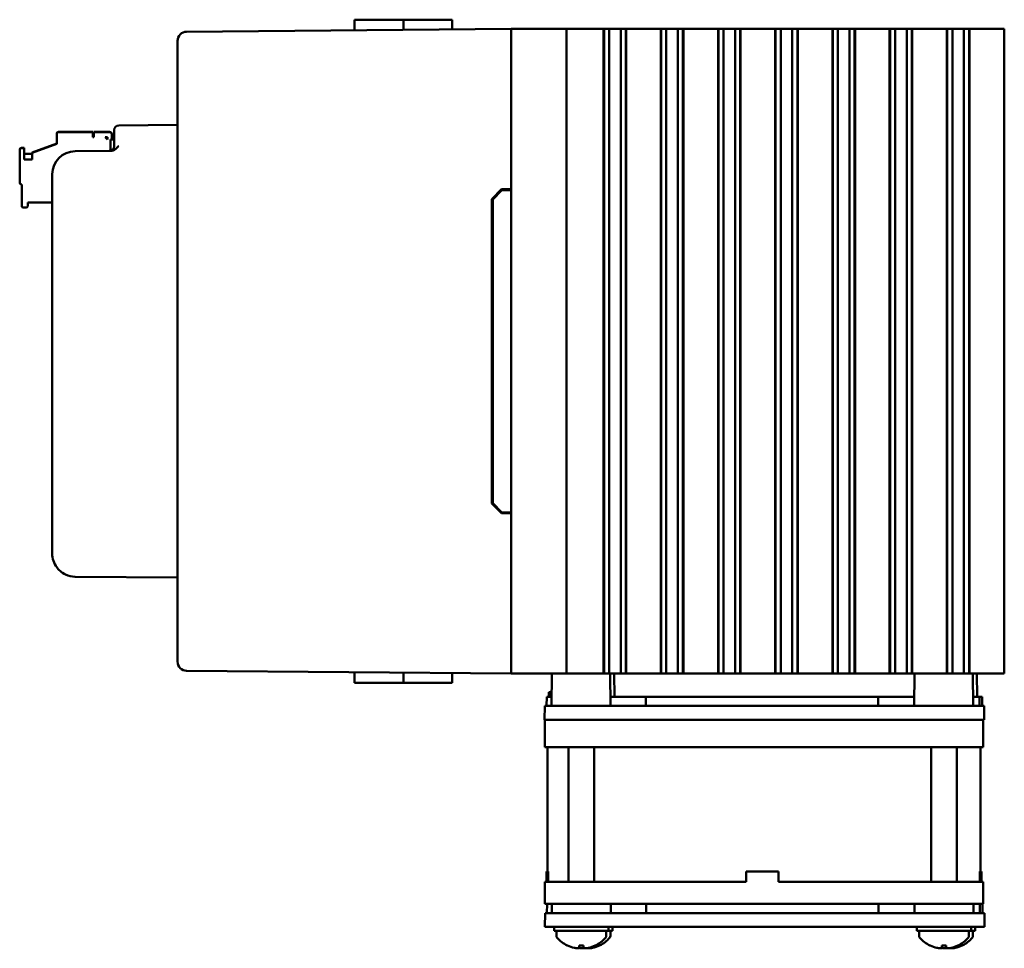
# Model space of a CAD drawing. Header units: inches. Extents: x 1.3 to 23.8, y 0.4 to 18.6.
# Tile 26 of 27: x 13.6 to 18.9, y 6.7 to 11.8. Entities that reach past the tile are written whole.
import ezdxf

# ---------------------------------------------------------------- set-up
doc = ezdxf.new("R2010")
doc.units = ezdxf.units.IN
doc.header["$LTSCALE"] = 0.8
doc.header["$MEASUREMENT"] = 0
doc.layers.add('Visible (ANSI)', color=7, linetype='Continuous', lineweight=50)

msp = doc.modelspace()

# ---------------------------------------------------------------- linework, layer by layer
at = {"layer": 'Visible (ANSI)'}
for p, q in [((15.4156, 11.7526), (15.4151, 11.6952)), ((15.4156, 11.7526), (15.6807, 11.7526)), ((15.6807, 11.7526), (15.6812, 11.6976)), ((15.6807, 11.7526), (15.6958, 11.7526)), ((15.8447, 11.7526), (15.6958, 11.7526)), ((15.8447, 11.7526), (15.9441, 11.7526)), ((15.9441, 11.7526), (15.9446, 11.6998)), ((16.265, 11.7026), (14.5036, 11.6873)), ((16.265, 11.7026), (16.285, 11.7026)), ((16.265, 11.7026), (16.265, 8.2026)), ((16.285, 11.7026), (16.545, 11.7026)), ((16.545, 11.7026), (16.565, 11.7026)), ((16.565, 8.2026), (16.565, 11.7026)), ((16.64, 11.7026), (16.565, 11.7026)), ((16.64, 11.7026), (16.7627, 11.7026)), ((16.7669, 11.7026), (16.7627, 11.7026)), ((16.7669, 11.7026), (16.768, 11.7026)), ((16.7669, 11.7026), (16.7669, 8.2026)), ((16.768, 11.7026), (16.7692, 11.7026)), ((16.768, 11.7026), (16.768, 8.2026)), ((16.7692, 11.7026), (16.7845, 11.7026)), ((16.7692, 11.7026), (16.7692, 8.2026)), ((16.7845, 11.7026), (16.7965, 11.7026)), ((16.7965, 11.7026), (16.8134, 11.7026)), ((16.7965, 11.7026), (16.7965, 8.2026)), ((16.8134, 11.7026), (16.8272, 11.7026)), ((16.8272, 11.7026), (16.8289, 11.7026)), ((16.8289, 11.7026), (16.8427, 11.7026)), ((16.8427, 11.7026), (16.8596, 11.7026)), ((16.8596, 11.7026), (16.8716, 11.7026)), ((16.8596, 8.2026), (16.8596, 11.7026)), ((16.8716, 11.7026), (16.8869, 11.7026)), ((16.8869, 11.7026), (16.8881, 11.7026)), ((16.8869, 11.7026), (16.8869, 8.2026)), ((16.8881, 11.7026), (16.8892, 11.7026)), ((16.8881, 11.7026), (16.8881, 8.2026)), ((16.8934, 11.7026), (16.8892, 11.7026)), ((16.8892, 11.7026), (16.8892, 8.2026)), ((16.8934, 11.7026), (17.0733, 11.7026)), ((17.0774, 11.7026), (17.0733, 11.7026)), ((17.0774, 11.7026), (17.0786, 11.7026)), ((17.0774, 11.7026), (17.0774, 8.2026)), ((17.0786, 11.7026), (17.0797, 11.7026)), ((17.0786, 11.7026), (17.0786, 8.2026)), ((17.0797, 11.7026), (17.095, 11.7026)), ((17.0797, 11.7026), (17.0797, 8.2026)), ((17.095, 11.7026), (17.1071, 11.7026)), ((17.1071, 11.7026), (17.1239, 11.7026)), ((17.1071, 11.7026), (17.1071, 8.2026)), ((17.1239, 11.7026), (17.1378, 11.7026)), ((17.1378, 11.7026), (17.1394, 11.7026)), ((17.1394, 11.7026), (17.1533, 11.7026)), ((17.1533, 11.7026), (17.1701, 11.7026)), ((17.1701, 8.2026), (17.1701, 11.7026)), ((17.1701, 11.7026), (17.1822, 11.7026)), ((17.1822, 11.7026), (17.1975, 11.7026)), ((17.1975, 11.7026), (17.1986, 11.7026)), ((17.1975, 11.7026), (17.1975, 8.2026)), ((17.1986, 11.7026), (17.1998, 11.7026)), ((17.1986, 11.7026), (17.1986, 8.2026)), ((17.2039, 11.7026), (17.1998, 11.7026)), ((17.1998, 11.7026), (17.1998, 8.2026)), ((17.2039, 11.7026), (17.3838, 11.7026)), ((17.388, 11.7026), (17.3838, 11.7026)), ((17.388, 11.7026), (17.3891, 11.7026)), ((17.388, 11.7026), (17.388, 8.2026)), ((17.3891, 11.7026), (17.3903, 11.7026)), ((17.3891, 11.7026), (17.3891, 8.2026)), ((17.3903, 11.7026), (17.4056, 11.7026)), ((17.3903, 11.7026), (17.3903, 8.2026)), ((17.4056, 11.7026), (17.4176, 11.7026)), ((17.4176, 11.7026), (17.4345, 11.7026)), ((17.4176, 11.7026), (17.4176, 8.2026)), ((17.4345, 11.7026), (17.4483, 11.7026)), ((17.4483, 11.7026), (17.45, 11.7026)), ((17.45, 11.7026), (17.4638, 11.7026)), ((17.4638, 11.7026), (17.4807, 11.7026)), ((17.4807, 8.2026), (17.4807, 11.7026)), ((17.4807, 11.7026), (17.4927, 11.7026)), ((17.4927, 11.7026), (17.508, 11.7026)), ((17.508, 11.7026), (17.5092, 11.7026)), ((17.508, 11.7026), (17.508, 8.2026)), ((17.5092, 11.7026), (17.5103, 11.7026)), ((17.5092, 11.7026), (17.5092, 8.2026)), ((17.5145, 11.7026), (17.5103, 11.7026)), ((17.5103, 11.7026), (17.5103, 8.2026)), ((17.5145, 11.7026), (17.6944, 11.7026)), ((17.6985, 11.7026), (17.6944, 11.7026)), ((17.6985, 11.7026), (17.6997, 11.7026)), ((17.6985, 11.7026), (17.6985, 8.2026)), ((17.6997, 11.7026), (17.7008, 11.7026)), ((17.6997, 11.7026), (17.6997, 8.2026)), ((17.7008, 11.7026), (17.7161, 11.7026)), ((17.7008, 11.7026), (17.7008, 8.2026)), ((17.7161, 11.7026), (17.7282, 11.7026)), ((17.7282, 11.7026), (17.745, 11.7026)), ((17.7282, 11.7026), (17.7282, 8.2026)), ((17.745, 11.7026), (17.7589, 11.7026)), ((17.7589, 11.7026), (17.7605, 11.7026)), ((17.7605, 11.7026), (17.7744, 11.7026)), ((17.7744, 11.7026), (17.7912, 11.7026)), ((17.7912, 8.2026), (17.7912, 11.7026)), ((17.7912, 11.7026), (17.8033, 11.7026)), ((17.8033, 11.7026), (17.8186, 11.7026)), ((17.8186, 11.7026), (17.8197, 11.7026)), ((17.8186, 11.7026), (17.8186, 8.2026)), ((17.8197, 11.7026), (17.8209, 11.7026)), ((17.8197, 11.7026), (17.8197, 8.2026)), ((17.8251, 11.7026), (17.8209, 11.7026)), ((17.8209, 11.7026), (17.8209, 8.2026)), ((17.8251, 11.7026), (18.0049, 11.7026)), ((18.0091, 11.7026), (18.0049, 11.7026)), ((18.0091, 11.7026), (18.0102, 11.7026)), ((18.0091, 11.7026), (18.0091, 8.2026)), ((18.0102, 11.7026), (18.0114, 11.7026)), ((18.0102, 11.7026), (18.0102, 8.2026)), ((18.0114, 11.7026), (18.0267, 11.7026)), ((18.0114, 11.7026), (18.0114, 8.2026)), ((18.0267, 11.7026), (18.0387, 11.7026)), ((18.0387, 11.7026), (18.0556, 11.7026)), ((18.0387, 11.7026), (18.0387, 8.2026)), ((18.0556, 11.7026), (18.0695, 11.7026)), ((18.0695, 11.7026), (18.0711, 11.7026)), ((18.0711, 11.7026), (18.085, 11.7026)), ((18.085, 11.7026), (18.1018, 11.7026)), ((18.1018, 8.2026), (18.1018, 11.7026)), ((18.1018, 11.7026), (18.1139, 11.7026)), ((18.1139, 11.7026), (18.1291, 11.7026)), ((18.1291, 11.7026), (18.1303, 11.7026)), ((18.1291, 11.7026), (18.1291, 8.2026)), ((18.1303, 11.7026), (18.1315, 11.7026)), ((18.1303, 11.7026), (18.1303, 8.2026)), ((18.1356, 11.7026), (18.1315, 11.7026)), ((18.1315, 11.7026), (18.1315, 8.2026)), ((18.1356, 11.7026), (18.3155, 11.7026)), ((18.3196, 11.7026), (18.3155, 11.7026)), ((18.3196, 11.7026), (18.3208, 11.7026)), ((18.3196, 11.7026), (18.3196, 8.2026)), ((18.3208, 11.7026), (18.3219, 11.7026)), ((18.3208, 11.7026), (18.3208, 8.2026)), ((18.3219, 11.7026), (18.3372, 11.7026)), ((18.3219, 11.7026), (18.3219, 8.2026)), ((18.3372, 11.7026), (18.3493, 11.7026)), ((18.3493, 11.7026), (18.3661, 11.7026)), ((18.3493, 11.7026), (18.3493, 8.2026)), ((18.3661, 11.7026), (18.38, 11.7026)), ((18.38, 11.7026), (18.3816, 11.7026)), ((18.3816, 11.7026), (18.3955, 11.7026)), ((18.3955, 11.7026), (18.4123, 11.7026)), ((18.4123, 8.2026), (18.4123, 11.7026)), ((18.4123, 11.7026), (18.4244, 11.7026)), ((18.4244, 11.7026), (18.4397, 11.7026)), ((18.4397, 11.7026), (18.4409, 11.7026)), ((18.4397, 11.7026), (18.4397, 8.2026)), ((18.4409, 11.7026), (18.442, 11.7026)), ((18.4409, 11.7026), (18.4409, 8.2026)), ((18.4462, 11.7026), (18.442, 11.7026)), ((18.442, 11.7026), (18.442, 8.2026)), ((18.4462, 11.7026), (18.626, 11.7026)), ((18.6302, 11.7026), (18.626, 11.7026)), ((18.6302, 11.7026), (18.6313, 11.7026)), ((18.6302, 11.7026), (18.6302, 8.2026)), ((18.6313, 11.7026), (18.6325, 11.7026)), ((18.6313, 11.7026), (18.6313, 8.2026)), ((18.6325, 11.7026), (18.6478, 11.7026)), ((18.6325, 11.7026), (18.6325, 8.2026)), ((18.6478, 11.7026), (18.6599, 11.7026)), ((18.6599, 11.7026), (18.6767, 11.7026)), ((18.6599, 11.7026), (18.6599, 8.2026)), ((18.6767, 11.7026), (18.6906, 11.7026)), ((18.6906, 11.7026), (18.6922, 11.7026)), ((18.6922, 11.7026), (18.7061, 11.7026)), ((18.7061, 11.7026), (18.7229, 11.7026)), ((18.7229, 8.2026), (18.7229, 11.7026)), ((18.7229, 11.7026), (18.735, 11.7026)), ((18.735, 11.7026), (18.7503, 11.7026)), ((18.7503, 11.7026), (18.7514, 11.7026)), ((18.7503, 11.7026), (18.7503, 8.2026)), ((18.7514, 11.7026), (18.7526, 11.7026)), ((18.7514, 11.7026), (18.7514, 8.2026)), ((18.7567, 11.7026), (18.7526, 11.7026)), ((18.7526, 11.7026), (18.7526, 8.2026)), ((18.7567, 11.7026), (18.9366, 11.7026)), ((18.9407, 11.7026), (18.9366, 11.7026)), ((18.9407, 11.7026), (18.9419, 11.7026)), ((18.9407, 11.7026), (18.9407, 8.2026)), ((14.454, 11.6368), (14.454, 11.6373)), ((14.454, 11.6368), (14.454, 8.2684)), ((14.454, 11.1811), (14.1348, 11.1784)), ((13.7982, 11.1348), (13.7982, 11.1352)), ((13.7982, 11.1344), (13.7982, 11.1348)), ((13.7982, 11.1344), (13.7982, 11.0793)), ((13.8061, 11.1431), (13.9951, 11.1431)), ((13.8061, 11.1427), (13.9951, 11.1427)), ((13.9951, 11.1427), (13.8061, 11.1427)), ((13.8061, 11.1423), (13.9951, 11.1423)), ((13.8258, 11.1429), (13.8258, 11.1431)), ((13.8258, 11.1431), (13.9951, 11.1431)), ((13.8258, 11.1429), (13.9951, 11.1429)), ((13.8258, 11.1428), (13.8258, 11.1429)), ((13.9951, 11.1429), (13.8258, 11.1429)), ((13.8258, 11.1427), (13.8258, 11.1428)), ((13.8258, 11.1428), (13.9951, 11.1428)), ((13.9951, 11.1428), (13.8258, 11.1428)), ((13.9951, 11.1427), (13.8258, 11.1427)), ((13.8258, 11.1425), (13.8258, 11.1427)), ((13.8258, 11.1427), (13.9951, 11.1427)), ((13.8258, 11.1424), (13.8258, 11.1425)), ((13.8258, 11.1425), (13.9951, 11.1425)), ((13.9951, 11.1425), (13.8258, 11.1425)), ((13.8258, 11.1424), (13.8258, 11.1423)), ((13.8258, 11.1424), (13.9951, 11.1424)), ((13.9951, 11.1424), (13.8258, 11.1424)), ((13.9951, 11.1423), (13.8258, 11.1423)), ((13.9951, 11.1431), (13.9951, 11.1431)), ((13.9951, 11.1431), (13.9951, 11.1429)), ((13.9951, 11.1429), (13.9951, 11.1429)), ((13.9951, 11.1429), (13.9951, 11.1428)), ((13.9951, 11.1428), (13.9951, 11.1428)), ((13.9951, 11.1428), (13.9951, 11.1427)), ((13.9951, 11.1427), (13.9951, 11.1427)), ((13.9951, 11.1427), (13.9951, 11.1427)), ((13.9951, 11.1427), (13.9951, 11.1425)), ((13.9951, 11.1425), (13.9951, 11.1425)), ((13.9951, 11.1425), (13.9951, 11.1424)), ((13.9951, 11.1424), (13.9951, 11.1424)), ((13.9951, 11.1424), (13.9951, 11.1423)), ((13.9951, 11.1147), (13.9951, 11.1423)), ((13.9951, 11.1423), (13.9951, 11.1423)), ((13.999, 11.1431), (14.0856, 11.1431)), ((13.999, 11.1431), (13.999, 11.1427)), ((13.999, 11.1427), (14.0856, 11.1427)), ((14.0856, 11.1427), (13.999, 11.1427)), ((13.999, 11.1427), (13.999, 11.1423)), ((13.999, 11.1423), (14.0856, 11.1423)), ((13.999, 11.1147), (13.999, 11.1423)), ((14.0856, 11.143), (14.0266, 11.143)), ((14.0266, 11.143), (14.0266, 11.143)), ((14.0266, 11.143), (14.0856, 11.143)), ((14.0266, 11.1429), (14.0856, 11.1429)), ((14.0266, 11.1428), (14.0266, 11.1429)), ((14.0266, 11.1427), (14.0266, 11.1428)), ((14.0266, 11.1428), (14.0856, 11.1428)), ((14.0856, 11.1428), (14.0266, 11.1428)), ((14.0856, 11.1427), (14.0266, 11.1427)), ((14.0856, 11.1426), (14.0266, 11.1426)), ((14.0266, 11.1426), (14.0266, 11.1426)), ((14.0266, 11.1426), (14.0856, 11.1426)), ((14.0266, 11.1424), (14.0266, 11.1425)), ((14.0266, 11.1425), (14.0856, 11.1425)), ((14.0266, 11.1423), (14.0266, 11.1424)), ((14.0266, 11.1424), (14.0856, 11.1424)), ((14.0856, 11.1424), (14.0266, 11.1424)), ((14.0856, 11.1423), (14.0266, 11.1423)), ((14.0975, 11.1312), (14.0975, 11.1312)), ((14.0975, 11.1312), (14.0975, 11.1312)), ((14.0975, 11.1312), (14.0975, 11.1311)), ((14.0975, 11.1311), (14.0975, 11.131)), ((14.0975, 11.1309), (14.0975, 11.131)), ((14.0975, 11.1309), (14.0975, 11.1309)), ((14.0975, 11.1309), (14.0975, 11.1308)), ((14.0975, 11.1309), (14.0975, 11.1308)), ((14.0975, 11.1308), (14.0975, 11.1308)), ((14.0975, 11.1307), (14.0975, 11.1308)), ((14.0975, 11.1307), (14.0975, 11.1306)), ((14.0975, 11.1306), (14.0975, 11.1306)), ((14.0975, 11.1306), (14.0975, 11.1305)), ((14.0975, 11.1029), (14.0975, 11.1305)), ((14.0975, 11.1305), (14.0975, 11.1305)), ((14.11, 11.1284), (14.11, 11.1534)), ((14.11, 11.1284), (14.11, 11.0653)), ((13.7982, 11.0801), (13.6644, 11.0313)), ((13.6644, 11.0309), (13.7982, 11.0797)), ((13.7982, 11.0797), (13.6644, 11.031)), ((13.6644, 11.0306), (13.7982, 11.0793)), ((13.9951, 11.1155), (13.999, 11.1155)), ((13.9951, 11.1151), (13.999, 11.1151)), ((13.999, 11.1151), (13.9951, 11.1151)), ((13.999, 11.1147), (13.9951, 11.1147)), ((14.062, 11.1147), (14.0738, 11.1029)), ((14.0738, 11.1147), (14.062, 11.1147)), ((14.0624, 11.1147), (14.0738, 11.1033)), ((14.0738, 11.1033), (14.0624, 11.1147)), ((14.0738, 11.1037), (14.0628, 11.1147)), ((14.0738, 11.1147), (14.0738, 11.1029)), ((14.0896, 11.0407), (14.0896, 11.1029)), ((14.0896, 11.1029), (14.0896, 11.1029)), ((14.0896, 11.1029), (14.11, 11.1029)), ((14.11, 11.1033), (14.0975, 11.1033)), ((13.5975, 11.0482), (13.5975, 11.0486)), ((13.5975, 11.0478), (13.5975, 11.0482)), ((13.5975, 11.0478), (13.5975, 10.8667)), ((13.6053, 11.0564), (13.6211, 11.0564)), ((13.6053, 11.056), (13.6211, 11.056)), ((13.6211, 11.056), (13.6053, 11.056)), ((13.6211, 11.0557), (13.6053, 11.0557)), ((13.6211, 11.056), (13.6211, 11.0564)), ((13.6211, 11.0557), (13.6211, 11.056)), ((13.6211, 10.9942), (13.6211, 11.0557)), ((13.6211, 11.0249), (13.6644, 11.0249)), ((13.6211, 11.0248), (13.6644, 11.0248)), ((13.6211, 11.0246), (13.6644, 11.0246)), ((13.6211, 11.0245), (13.6644, 11.0245)), ((13.6211, 11.0244), (13.6644, 11.0244)), ((13.6211, 11.0242), (13.6644, 11.0242)), ((13.6644, 11.0309), (13.6644, 11.0313)), ((13.6644, 11.0306), (13.6644, 11.031)), ((13.6644, 11.0306), (13.6644, 10.9942)), ((14.0917, 11.0403), (13.8979, 11.0387)), ((13.6644, 10.9942), (13.6211, 10.9942)), ((13.6644, 10.9942), (13.6211, 10.9942)), ((13.774, 10.9137), (13.774, 8.854)), ((13.6053, 10.8588), (13.6093, 10.8588)), ((13.6093, 10.8588), (13.6093, 10.7407)), ((16.16, 10.7788), (16.2129, 10.8322)), ((16.165, 10.7768), (16.215, 10.8272)), ((16.2129, 10.8322), (16.265, 10.8326)), ((16.265, 10.8276), (16.215, 10.8272)), ((13.6408, 10.7407), (13.6408, 10.7604)), ((13.6408, 10.7604), (13.774, 10.7604)), ((16.16, 9.1265), (16.16, 10.7788)), ((16.165, 10.7768), (16.165, 9.1285)), ((13.6171, 10.7328), (13.6329, 10.7328)), ((16.2129, 9.0731), (16.16, 9.1265)), ((16.215, 9.0781), (16.165, 9.1285)), ((16.265, 9.0726), (16.2129, 9.0731)), ((16.265, 9.0776), (16.215, 9.0781)), ((13.8979, 8.729), (14.454, 8.7241)), ((14.454, 8.268), (14.454, 8.2684)), ((14.5036, 8.218), (16.265, 8.2026)), ((15.4156, 8.1526), (15.4151, 8.2101)), ((15.6807, 8.1526), (15.6812, 8.2077)), ((15.9441, 8.1526), (15.9446, 8.2054)), ((16.285, 8.2026), (16.265, 8.2026)), ((16.285, 8.2026), (16.545, 8.2026)), ((16.4859, 8.2026), (16.4844, 8.0276)), ((16.565, 8.2026), (16.545, 8.2026)), ((16.565, 8.2026), (16.6225, 8.2026)), ((16.6225, 8.2026), (16.6783, 8.2026)), ((16.7627, 8.2026), (16.6783, 8.2026)), ((16.7627, 8.2026), (16.7669, 8.2026)), ((16.7669, 8.2026), (16.768, 8.2026)), ((16.768, 8.2026), (16.7692, 8.2026)), ((16.7692, 8.2026), (16.7845, 8.2026)), ((16.7965, 8.2026), (16.7845, 8.2026)), ((16.8134, 8.2026), (16.7965, 8.2026)), ((16.8032, 8.2026), (16.8047, 8.0276)), ((16.8272, 8.2026), (16.8134, 8.2026)), ((16.8251, 8.2026), (16.8262, 8.0776)), ((16.8289, 8.2026), (16.8272, 8.2026)), ((16.8427, 8.2026), (16.8289, 8.2026)), ((16.8596, 8.2026), (16.8427, 8.2026)), ((16.8716, 8.2026), (16.8596, 8.2026)), ((16.8716, 8.2026), (16.8869, 8.2026)), ((16.8869, 8.2026), (16.8881, 8.2026)), ((16.8881, 8.2026), (16.8892, 8.2026)), ((16.8892, 8.2026), (16.8934, 8.2026)), ((17.0733, 8.2026), (16.8934, 8.2026)), ((17.0733, 8.2026), (17.0774, 8.2026)), ((17.0774, 8.2026), (17.0786, 8.2026)), ((17.0786, 8.2026), (17.0797, 8.2026)), ((17.0797, 8.2026), (17.095, 8.2026)), ((17.1071, 8.2026), (17.095, 8.2026)), ((17.1239, 8.2026), (17.1071, 8.2026)), ((17.1378, 8.2026), (17.1239, 8.2026)), ((17.1394, 8.2026), (17.1378, 8.2026)), ((17.1533, 8.2026), (17.1394, 8.2026)), ((17.1701, 8.2026), (17.1533, 8.2026)), ((17.1822, 8.2026), (17.1701, 8.2026)), ((17.1822, 8.2026), (17.1975, 8.2026)), ((17.1975, 8.2026), (17.1986, 8.2026)), ((17.1986, 8.2026), (17.1998, 8.2026)), ((17.1998, 8.2026), (17.2039, 8.2026)), ((17.3838, 8.2026), (17.2039, 8.2026)), ((17.3838, 8.2026), (17.388, 8.2026)), ((17.388, 8.2026), (17.3891, 8.2026)), ((17.3891, 8.2026), (17.3903, 8.2026)), ((17.3903, 8.2026), (17.4056, 8.2026)), ((17.4176, 8.2026), (17.4056, 8.2026)), ((17.4345, 8.2026), (17.4176, 8.2026)), ((17.4483, 8.2026), (17.4345, 8.2026)), ((17.45, 8.2026), (17.4483, 8.2026)), ((17.4638, 8.2026), (17.45, 8.2026)), ((17.4807, 8.2026), (17.4638, 8.2026)), ((17.4927, 8.2026), (17.4807, 8.2026)), ((17.4927, 8.2026), (17.508, 8.2026)), ((17.508, 8.2026), (17.5092, 8.2026)), ((17.5092, 8.2026), (17.5103, 8.2026)), ((17.5103, 8.2026), (17.5145, 8.2026)), ((17.6944, 8.2026), (17.5145, 8.2026)), ((17.6944, 8.2026), (17.6985, 8.2026)), ((17.6985, 8.2026), (17.6997, 8.2026)), ((17.6997, 8.2026), (17.7008, 8.2026)), ((17.7008, 8.2026), (17.7161, 8.2026)), ((17.7282, 8.2026), (17.7161, 8.2026)), ((17.745, 8.2026), (17.7282, 8.2026)), ((17.7589, 8.2026), (17.745, 8.2026)), ((17.7605, 8.2026), (17.7589, 8.2026)), ((17.7744, 8.2026), (17.7605, 8.2026)), ((17.7912, 8.2026), (17.7744, 8.2026)), ((17.8033, 8.2026), (17.7912, 8.2026)), ((17.8033, 8.2026), (17.8186, 8.2026)), ((17.8186, 8.2026), (17.8197, 8.2026)), ((17.8197, 8.2026), (17.8209, 8.2026)), ((17.8209, 8.2026), (17.8251, 8.2026)), ((18.0049, 8.2026), (17.8251, 8.2026)), ((18.0049, 8.2026), (18.0091, 8.2026)), ((18.0091, 8.2026), (18.0102, 8.2026)), ((18.0102, 8.2026), (18.0114, 8.2026)), ((18.0114, 8.2026), (18.0267, 8.2026)), ((18.0387, 8.2026), (18.0267, 8.2026)), ((18.0556, 8.2026), (18.0387, 8.2026)), ((18.0695, 8.2026), (18.0556, 8.2026)), ((18.0711, 8.2026), (18.0695, 8.2026)), ((18.085, 8.2026), (18.0711, 8.2026)), ((18.1018, 8.2026), (18.085, 8.2026)), ((18.1139, 8.2026), (18.1018, 8.2026)), ((18.1139, 8.2026), (18.1291, 8.2026)), ((18.1291, 8.2026), (18.1303, 8.2026)), ((18.1303, 8.2026), (18.1315, 8.2026)), ((18.1315, 8.2026), (18.1356, 8.2026)), ((18.3155, 8.2026), (18.1356, 8.2026)), ((18.3155, 8.2026), (18.3196, 8.2026)), ((18.3196, 8.2026), (18.3208, 8.2026)), ((18.3208, 8.2026), (18.3219, 8.2026)), ((18.3219, 8.2026), (18.3372, 8.2026)), ((18.3493, 8.2026), (18.3372, 8.2026)), ((18.3661, 8.2026), (18.3493, 8.2026)), ((18.38, 8.2026), (18.3661, 8.2026)), ((18.3816, 8.2026), (18.38, 8.2026)), ((18.3955, 8.2026), (18.3816, 8.2026)), ((18.4123, 8.2026), (18.3955, 8.2026)), ((18.4244, 8.2026), (18.4123, 8.2026)), ((18.4244, 8.2026), (18.4397, 8.2026)), ((18.4397, 8.2026), (18.4409, 8.2026)), ((18.4409, 8.2026), (18.442, 8.2026)), ((18.442, 8.2026), (18.4462, 8.2026)), ((18.5266, 8.2026), (18.4462, 8.2026)), ((18.4543, 8.2026), (18.4528, 8.0276)), ((18.5266, 8.2026), (18.6302, 8.2026)), ((18.6302, 8.2026), (18.6313, 8.2026)), ((18.6313, 8.2026), (18.6325, 8.2026)), ((18.6325, 8.2026), (18.6478, 8.2026)), ((18.6599, 8.2026), (18.6478, 8.2026)), ((18.6767, 8.2026), (18.6599, 8.2026)), ((18.6906, 8.2026), (18.6767, 8.2026)), ((18.6922, 8.2026), (18.6906, 8.2026)), ((18.7061, 8.2026), (18.6922, 8.2026)), ((18.7229, 8.2026), (18.7061, 8.2026)), ((18.735, 8.2026), (18.7229, 8.2026)), ((18.735, 8.2026), (18.7503, 8.2026)), ((18.7503, 8.2026), (18.7514, 8.2026)), ((18.7514, 8.2026), (18.7526, 8.2026)), ((18.7526, 8.2026), (18.7567, 8.2026)), ((18.9366, 8.2026), (18.7567, 8.2026)), ((18.7716, 8.2026), (18.7731, 8.0276)), ((18.7935, 8.2026), (18.7946, 8.0776)), ((18.9366, 8.2026), (18.9407, 8.2026)), ((18.9407, 8.2026), (18.9419, 8.2026)), ((15.4156, 8.1526), (15.6807, 8.1526)), ((15.6807, 8.1526), (15.6958, 8.1526)), ((15.8447, 8.1526), (15.6958, 8.1526)), ((15.8447, 8.1526), (15.9441, 8.1526)), ((16.4578, 8.0276), (16.4582, 8.0776)), ((16.4848, 8.0776), (16.4582, 8.0776)), ((16.47, 8.0776), (16.4702, 8.1026)), ((16.4812, 8.1026), (16.4702, 8.1026)), ((16.484, 8.1026), (16.4812, 8.1026)), ((16.4812, 8.0776), (16.4812, 8.1026)), ((16.4851, 8.1026), (16.484, 8.1026)), ((16.4843, 8.0776), (16.484, 8.1026)), ((16.9958, 8.0776), (16.8043, 8.0776)), ((16.9956, 8.0276), (16.9958, 8.0776)), ((18.2575, 8.0776), (16.9958, 8.0776)), ((18.4532, 8.0776), (18.2575, 8.0776)), ((18.2576, 8.0276), (18.2575, 8.0776)), ((18.8072, 8.0776), (18.7727, 8.0776)), ((18.8212, 8.0776), (18.8072, 8.0776)), ((18.8076, 8.0276), (18.8072, 8.0776)), ((18.8217, 8.0276), (18.8212, 8.0776)), ((16.4469, 7.9526), (16.4476, 8.0276)), ((16.4476, 8.0276), (16.5712, 8.0276)), ((16.5712, 8.0276), (18.6819, 8.0276)), ((18.6819, 8.0276), (18.8083, 8.0276)), ((18.8083, 8.0276), (18.8318, 8.0276)), ((18.8318, 8.0276), (18.8318, 8.0276)), ((18.8325, 7.9526), (18.8318, 8.0276)), ((16.4488, 7.9526), (16.4469, 7.9526)), ((16.4488, 7.9526), (16.5479, 7.9526)), ((16.4488, 7.8026), (16.4488, 7.9526)), ((16.5507, 7.9526), (16.5479, 7.9526)), ((16.5705, 7.9526), (16.5507, 7.9526)), ((16.5705, 7.9526), (18.6826, 7.9526)), ((18.7355, 7.9526), (18.6826, 7.9526)), ((18.7355, 7.9526), (18.8087, 7.9526)), ((18.8088, 7.9526), (18.8087, 7.9526)), ((18.809, 7.9526), (18.8088, 7.9526)), ((18.809, 7.9526), (18.8325, 7.9526)), ((18.8266, 7.8026), (18.8266, 7.9526)), ((18.8325, 7.9526), (18.8325, 7.9526)), ((16.5479, 7.8026), (16.4488, 7.8026)), ((16.4627, 7.1286), (16.4627, 7.8026)), ((16.5479, 7.8026), (18.7079, 7.8026)), ((16.5771, 7.0726), (16.5771, 7.8026)), ((16.7151, 7.0726), (16.7151, 7.8026)), ((18.5455, 7.0726), (18.5455, 7.8026)), ((18.6835, 7.0726), (18.6835, 7.8026)), ((18.8087, 7.8026), (18.7079, 7.8026)), ((18.8087, 7.8026), (18.8266, 7.8026)), ((18.8127, 7.1286), (18.8127, 7.8026)), ((18.8266, 7.8026), (18.8266, 7.8026)), ((16.4653, 7.1286), (16.457, 7.1286)), ((16.457, 7.0726), (16.457, 7.1286)), ((16.4653, 7.1286), (16.4653, 7.0726)), ((17.5399, 7.0726), (17.5399, 7.1286)), ((17.7159, 7.1286), (17.5399, 7.1286)), ((17.716, 7.1286), (17.7159, 7.1286)), ((17.7159, 7.0726), (17.7159, 7.1286)), ((17.716, 7.1286), (17.716, 7.0726)), ((18.8169, 7.1286), (18.8086, 7.1286)), ((18.8086, 7.0726), (18.8086, 7.1286)), ((18.8169, 7.0726), (18.8169, 7.1286)), ((18.8184, 7.1286), (18.8169, 7.1286)), ((18.8184, 7.0726), (18.8184, 7.1286)), ((16.4488, 6.9526), (16.4488, 7.0726)), ((16.4488, 7.0726), (16.5479, 7.0726)), ((17.5399, 7.0726), (16.5479, 7.0726)), ((18.7079, 7.0726), (17.7159, 7.0726)), ((18.7079, 7.0726), (18.8087, 7.0726)), ((18.8169, 7.0726), (18.8087, 7.0726)), ((18.8266, 7.0726), (18.8184, 7.0726)), ((18.8266, 6.9526), (18.8266, 7.0726)), ((18.8266, 7.0726), (18.8266, 7.0726)), ((16.5479, 6.9526), (16.4488, 6.9526)), ((16.4594, 6.9026), (16.4598, 6.9526)), ((16.4864, 6.9526), (16.486, 6.9026)), ((18.7079, 6.9526), (16.5479, 6.9526)), ((16.8058, 6.9526), (16.8063, 6.9026)), ((16.9971, 6.9026), (16.9973, 6.9526)), ((18.2592, 6.9026), (18.259, 6.9526)), ((18.4548, 6.9526), (18.4543, 6.9026)), ((18.8087, 6.9526), (18.7079, 6.9526)), ((18.7742, 6.9526), (18.7746, 6.9026)), ((18.8221, 6.9526), (18.8087, 6.9526)), ((18.8092, 6.9026), (18.8088, 6.9526)), ((18.8231, 6.9526), (18.8221, 6.9526)), ((18.8266, 6.9526), (18.8231, 6.9526)), ((18.8236, 6.9026), (18.8231, 6.9526)), ((18.8266, 6.9526), (18.8266, 6.9526)), ((16.4484, 6.8276), (16.4491, 6.9026)), ((16.4491, 6.9026), (16.5727, 6.9026)), ((16.5727, 6.9026), (18.6835, 6.9026)), ((18.6835, 6.9026), (18.8099, 6.9026)), ((18.8099, 6.9026), (18.8338, 6.9026)), ((18.8338, 6.9026), (18.8339, 6.9026)), ((18.8345, 6.8276), (18.8339, 6.9026)), ((16.572, 6.8276), (16.4484, 6.8276)), ((16.4986, 6.8276), (16.4986, 6.8066)), ((16.7936, 6.8066), (16.4986, 6.8066)), ((16.5111, 6.7786), (16.5111, 6.8066)), ((16.572, 6.8276), (18.6841, 6.8276)), ((16.7811, 6.7786), (16.7811, 6.8066)), ((16.7936, 6.8276), (16.7936, 6.8066)), ((16.816, 6.8066), (16.7936, 6.8066)), ((16.8035, 6.7786), (16.8035, 6.8066)), ((16.816, 6.8276), (16.816, 6.8066)), ((18.467, 6.8276), (18.467, 6.8066)), ((18.762, 6.8066), (18.467, 6.8066)), ((18.4795, 6.7786), (18.4795, 6.8066)), ((18.8105, 6.8276), (18.6841, 6.8276)), ((18.7495, 6.7786), (18.7495, 6.8066)), ((18.762, 6.8276), (18.762, 6.8066)), ((18.7844, 6.8066), (18.762, 6.8066)), ((18.7719, 6.7786), (18.7719, 6.8066)), ((18.7844, 6.8276), (18.7844, 6.8066)), ((18.8105, 6.8276), (18.8345, 6.8276)), ((18.8345, 6.8276), (18.8345, 6.8276)), ((16.6339, 6.7268), (16.6583, 6.7268)), ((16.6351, 6.7138), (16.6362, 6.7268)), ((16.6571, 6.7138), (16.656, 6.7268)), ((18.6023, 6.7268), (18.6267, 6.7268)), ((18.6035, 6.7138), (18.6046, 6.7268)), ((18.6255, 6.7138), (18.6244, 6.7268))]:
    msp.add_line(p, q, dxfattribs=at)
for centre, radius, start, end in [((14.504, 11.6373), 0.05, 90.5, 180), ((14.135, 11.1534), 0.025, 90.5, 180), ((14.085, 11.0653), 0.025, 270.5, 0), ((13.899, 10.9137), 0.125, 90.5, 180), ((13.899, 8.854), 0.125, 180, 216.3721), ((14.504, 8.268), 0.05, 180, 269.5), ((16.5261, 6.7786), 0.015, 180, 221.6116), ((16.6461, 6.8851), 0.1755, 221.6116, 244.0262), ((16.6461, 6.8851), 0.1755, 295.9738, 318.3884), ((16.6685, 6.8851), 0.1755, 295.9738, 318.3884), ((16.7661, 6.7786), 0.015, 318.3884, 0), ((16.7885, 6.7786), 0.015, 318.3884, 0), ((18.4945, 6.7786), 0.015, 180, 221.6116), ((18.6145, 6.8851), 0.1755, 221.6116, 244.0262), ((18.6145, 6.8851), 0.1755, 295.9738, 318.3884), ((18.6369, 6.8851), 0.1755, 295.9738, 318.3884), ((18.7345, 6.7786), 0.015, 318.3884, 0), ((18.7569, 6.7786), 0.015, 318.3884, 0), ((16.5717, 6.7324), 0.0056, 244.0262, 266.9688), ((16.7205, 6.7324), 0.0056, 273.0312, 295.9738), ((16.7429, 6.7324), 0.0056, 273.0312, 295.9738), ((18.5401, 6.7324), 0.0056, 244.0262, 266.9688), ((18.6889, 6.7324), 0.0056, 273.0312, 295.9738), ((18.7113, 6.7324), 0.0056, 273.0312, 295.9738)]:
    msp.add_arc(centre, radius, start, end, dxfattribs=at)
for centre, major_axis, ratio, start_param, end_param in [((13.8061, 11.1352), (-0.00787, 0), 1, 4.712389, 6.283185), ((13.8061, 11.1348), (-0.00787, 0), 1, 4.712389, 6.283185), ((13.8061, 11.1348), (-0.00787, 0), 1, 4.712389, 6.283185), ((13.8061, 11.1344), (-0.00787, 0), 1, 4.712389, 6.283185), ((14.0856, 11.1312), (0.0118, 0), 1, 0, 1.570796), ((14.0856, 11.1312), (0.0118, 0), 1, 0, 1.570796), ((14.0856, 11.1312), (0.0118, 0), 1, 0, 1.570796), ((14.0856, 11.1311), (0.0118, 0), 1, 0, 1.570796), ((14.0856, 11.131), (0.0118, 0), 1, 0, 1.570796), ((14.0856, 11.1309), (0.0118, 0), 1, 0, 1.570796), ((14.0856, 11.1308), (0.0118, 0), 1, 0, 1.570796), ((14.0856, 11.1309), (0.0118, 0), 1, 0, 1.570796), ((14.0856, 11.1309), (0.0118, 0), 1, 0, 1.570796), ((14.0856, 11.1308), (0.0118, 0), 1, 0, 1.570796), ((14.0856, 11.1308), (0.0118, 0), 1, 0, 1.570796), ((14.0856, 11.1307), (0.0118, 0), 1, 0, 1.570796), ((14.0856, 11.1306), (0.0118, 0), 1, 0, 1.570796), ((14.0856, 11.1306), (0.0118, 0), 1, 0, 1.570796), ((14.0856, 11.1305), (0.0118, 0), 1, 0, 1.570796), ((14.0856, 11.1305), (0.0118, 0), 1, 0, 1.570796), ((13.6053, 11.0486), (-0.00787, 0), 1, 4.712389, 6.283185), ((13.6053, 11.0482), (-0.00787, 0), 1, 4.712389, 6.283185), ((13.6053, 11.0482), (-0.00787, 0), 1, 4.712389, 6.283185), ((13.6053, 11.0478), (-0.00787, 0), 1, 4.712389, 6.283185), ((13.6053, 10.8667), (-0.00787, 0), 1, 0, 1.570796), ((13.6171, 10.7407), (-0.00787, 0), 1, 0, 1.570796), ((13.6329, 10.7407), (0.00787, 0), 1, 4.712389, 6.283185), ((16.6457, 6.8846), (-0.1419, 0.103), 0.994184, 1.750128, 1.978889), ((16.6524, 6.8846), (-0.0153, -0.1747), 0.063267, 5.837382, 6.066143), ((16.6398, 6.8846), (0.0153, -0.1747), 0.063267, 0.217042, 0.445804), ((16.6465, 6.8846), (-0.1419, -0.103), 0.994184, 1.162703, 1.391464), ((16.6689, 6.8846), (-0.1419, -0.103), 0.994184, 1.162703, 1.391464), ((18.6141, 6.8846), (-0.1419, 0.103), 0.994184, 1.750128, 1.978889), ((18.6208, 6.8846), (-0.0153, -0.1747), 0.063267, 5.837382, 6.066143), ((18.6082, 6.8846), (0.0153, -0.1747), 0.063267, 0.217042, 0.445804), ((18.6149, 6.8846), (-0.1419, -0.103), 0.994184, 1.162703, 1.391464), ((18.6373, 6.8846), (-0.1419, -0.103), 0.994184, 1.162703, 1.391464)]:
    msp.add_ellipse(centre, major_axis=major_axis, ratio=ratio, start_param=start_param, end_param=end_param, dxfattribs=at)
for points, knots in [([(14.0917, 11.0403), (14.0957, 11.0404), (14.1001, 11.0411), (14.1104, 11.0451), (14.1152, 11.0482), (14.1248, 11.0556), (14.1297, 11.0606), (14.1347, 11.0656), (14.1347, 11.0657), (14.1348, 11.0657)], [0, 0, 0, 0, 0.0302867, 0.0302867, 0.0656682, 0.0656682, 0.1146511, 0.1146511, 0.1151055, 0.1151055, 0.1151055, 0.1151055]), ([(13.7983, 8.7799), (13.8034, 8.773), (13.8094, 8.7663), (13.8253, 8.7523), (13.8354, 8.7456), (13.8625, 8.7332), (13.8798, 8.7292), (13.8977, 8.729), (13.8978, 8.729), (13.8979, 8.729)], [0, 0, 0, 0, 0.064793, 0.064793, 0.1440261, 0.1440261, 0.2537157, 0.2537157, 0.2542452, 0.2542452, 0.2542452, 0.2542452]), ([(16.6351, 6.7142), (16.6352, 6.7135), (16.6347, 6.7128), (16.6325, 6.712), (16.6307, 6.7117), (16.6265, 6.7116), (16.6237, 6.7117), (16.6177, 6.7124), (16.6144, 6.7129), (16.6102, 6.7137), (16.6091, 6.7139), (16.608, 6.7142)], [0, 0, 0, 0, 0.0245201, 0.0245201, 0.0490401, 0.0490401, 0.0733788, 0.0733788, 0.0977174, 0.0977174, 0.1059587, 0.1059587, 0.1059587, 0.1059587]), ([(16.6339, 6.7268), (16.6339, 6.7268), (16.6338, 6.727), (16.6338, 6.7273), (16.6338, 6.7273), (16.6338, 6.7274)], [0.063402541, 0.063402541, 0.063402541, 0.063402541, 0.068700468, 0.068700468, 0.069550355, 0.069550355, 0.069550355, 0.069550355]), ([(16.6573, 6.7133), (16.6571, 6.713), (16.6566, 6.7127), (16.6549, 6.712), (16.6531, 6.7117), (16.6488, 6.7116), (16.6461, 6.7117), (16.6405, 6.7123), (16.6376, 6.7127), (16.6349, 6.7133)], [0.01020827, 0.01020827, 0.01020827, 0.01020827, 0.02452006, 0.02452006, 0.04904011, 0.04904011, 0.07337878, 0.07337878, 0.09447513, 0.09447513, 0.09447513, 0.09447513]), ([(16.6842, 6.7142), (16.6811, 6.7135), (16.6777, 6.7128), (16.6713, 6.712), (16.6683, 6.7117), (16.6635, 6.7116), (16.6614, 6.7117), (16.6583, 6.7124), (16.6575, 6.7129), (16.6571, 6.7137), (16.6571, 6.7139), (16.6572, 6.7142)], [0, 0, 0, 0, 0.0245201, 0.0245201, 0.0490401, 0.0490401, 0.0733788, 0.0733788, 0.0977174, 0.0977174, 0.1059587, 0.1059587, 0.1059587, 0.1059587]), ([(16.6584, 6.7274), (16.6584, 6.7273), (16.6584, 6.7273), (16.6584, 6.727), (16.6583, 6.7268), (16.6583, 6.7268)], [0.015061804, 0.015061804, 0.015061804, 0.015061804, 0.015911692, 0.015911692, 0.021209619, 0.021209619, 0.021209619, 0.021209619]), ([(16.7066, 6.7142), (16.7034, 6.7135), (16.7, 6.7128), (16.6936, 6.712), (16.6906, 6.7117), (16.6858, 6.7116), (16.6837, 6.7117), (16.6809, 6.7123), (16.6801, 6.7127), (16.6797, 6.7133)], [0, 0, 0, 0, 0.02452006, 0.02452006, 0.04904011, 0.04904011, 0.07337878, 0.07337878, 0.09447513, 0.09447513, 0.09447513, 0.09447513]), ([(18.6034, 6.7142), (18.6036, 6.7135), (18.6031, 6.7128), (18.6009, 6.712), (18.5991, 6.7117), (18.5948, 6.7116), (18.5921, 6.7117), (18.5861, 6.7124), (18.5828, 6.7129), (18.5786, 6.7137), (18.5775, 6.7139), (18.5764, 6.7142)], [0, 0, 0, 0, 0.0245201, 0.0245201, 0.0490401, 0.0490401, 0.0733788, 0.0733788, 0.0977174, 0.0977174, 0.1059587, 0.1059587, 0.1059587, 0.1059587]), ([(18.6023, 6.7268), (18.6023, 6.7268), (18.6022, 6.727), (18.6022, 6.7273), (18.6022, 6.7273), (18.6022, 6.7274)], [0.063402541, 0.063402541, 0.063402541, 0.063402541, 0.068700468, 0.068700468, 0.069550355, 0.069550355, 0.069550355, 0.069550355]), ([(18.6257, 6.7133), (18.6254, 6.713), (18.625, 6.7127), (18.6232, 6.712), (18.6214, 6.7117), (18.6172, 6.7116), (18.6145, 6.7117), (18.6088, 6.7123), (18.606, 6.7127), (18.6032, 6.7133)], [0.01020827, 0.01020827, 0.01020827, 0.01020827, 0.02452006, 0.02452006, 0.04904011, 0.04904011, 0.07337878, 0.07337878, 0.09447513, 0.09447513, 0.09447513, 0.09447513]), ([(18.6526, 6.7142), (18.6494, 6.7135), (18.646, 6.7128), (18.6396, 6.712), (18.6367, 6.7117), (18.6319, 6.7116), (18.6297, 6.7117), (18.6267, 6.7124), (18.6258, 6.7129), (18.6255, 6.7137), (18.6255, 6.7139), (18.6255, 6.7142)], [0, 0, 0, 0, 0.0245201, 0.0245201, 0.0490401, 0.0490401, 0.0733788, 0.0733788, 0.0977174, 0.0977174, 0.1059587, 0.1059587, 0.1059587, 0.1059587]), ([(18.6268, 6.7274), (18.6268, 6.7273), (18.6268, 6.7273), (18.6268, 6.727), (18.6267, 6.7268), (18.6267, 6.7268)], [0.015061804, 0.015061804, 0.015061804, 0.015061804, 0.015911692, 0.015911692, 0.021209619, 0.021209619, 0.021209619, 0.021209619]), ([(18.6749, 6.7142), (18.6718, 6.7135), (18.6684, 6.7128), (18.662, 6.712), (18.659, 6.7117), (18.6542, 6.7116), (18.6521, 6.7117), (18.6493, 6.7123), (18.6485, 6.7127), (18.6481, 6.7133)], [0, 0, 0, 0, 0.02452006, 0.02452006, 0.04904011, 0.04904011, 0.07337878, 0.07337878, 0.09447513, 0.09447513, 0.09447513, 0.09447513])]:
    msp.add_open_spline(points, degree=3, knots=knots, dxfattribs=at)

doc.saveas('drawing.dxf')
